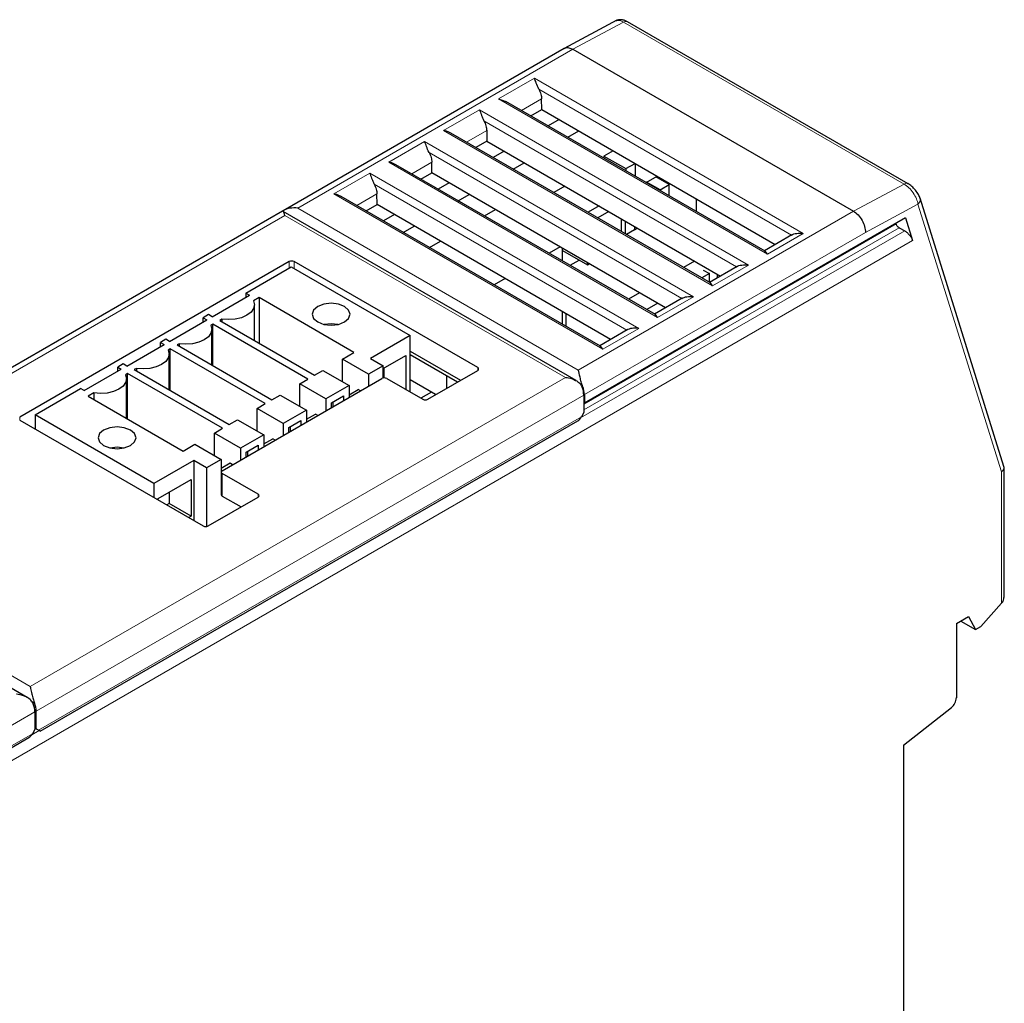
# Model space of a CAD drawing. Header units: millimetres. Extents: x 5 to 418, y 2 to 292.
# Tile 20 of 26: x 269 to 309, y 116 to 156. Entities that reach past the tile are written whole.
import ezdxf

# ---------------------------------------------------------------- set-up
doc = ezdxf.new("R2010")
doc.units = ezdxf.units.MM

msp = doc.modelspace()

# ---------------------------------------------------------------- linework, layer by layer
at = {"color": 7, "linetype": 'Continuous', "lineweight": 25}
for p, q in [((293.389, 155.905), (291.259, 154.762)), ((305.215, 149.271), (293.831, 155.843)), ((291.261, 154.763), (279.848, 148.174)), ((291.611, 154.728), (302.996, 148.156)), ((288.589, 152.712), (288.885, 152.611)), ((290.345, 152.282), (290.338, 152.711)), ((299.416, 146.532), (288.885, 152.611)), ((289.9, 152.026), (290.345, 152.282)), ((290.345, 152.282), (299.824, 146.81)), ((291.047, 151.877), (290.603, 151.62)), ((297.188, 145.247), (286.656, 151.327)), ((288.111, 151.426), (288.117, 150.997)), ((291.41, 151.154), (291.854, 151.411)), ((288.117, 150.997), (287.673, 150.74)), ((288.117, 150.997), (297.597, 145.524)), ((288.82, 150.591), (288.376, 150.334)), ((293.24, 150.611), (292.869, 150.396)), ((292.869, 150.396), (293.76, 149.882)), ((292.869, 150.396), (292.869, 150.312)), ((293.24, 150.611), (294.131, 150.096)), ((293.24, 150.611), (293.24, 150.611)), ((294.961, 143.961), (284.429, 150.041)), ((285.89, 149.711), (285.884, 150.14)), ((289.182, 149.868), (289.627, 150.125)), ((293.76, 149.882), (294.131, 150.096)), ((293.76, 149.882), (293.76, 149.797)), ((294.131, 150.096), (294.131, 150.096)), ((294.131, 150.096), (294.131, 149.583)), ((285.445, 149.454), (285.89, 149.711)), ((295.37, 144.238), (285.89, 149.711)), ((294.578, 149.325), (295.023, 149.582)), ((295.517, 149.239), (294.973, 149.553)), ((286.593, 149.305), (286.148, 149.048)), ((291.285, 149.168), (290.841, 148.911)), ((295.146, 149.024), (294.601, 149.339)), ((295.146, 149.024), (295.517, 149.239)), ((295.517, 148.783), (295.517, 149.239)), ((292.734, 142.675), (282.201, 148.755)), ((283.662, 148.425), (283.656, 148.854)), ((286.955, 148.583), (287.4, 148.839)), ((295.146, 149.024), (295.122, 149.011)), ((295.146, 148.997), (295.146, 149.024)), ((296.606, 148.668), (296.606, 148.154)), ((309.101, 137.798), (305.698, 148.685)), ((283.218, 148.168), (283.662, 148.425)), ((293.142, 142.952), (283.662, 148.425)), ((292.671, 148.368), (292.227, 148.111)), ((279.823, 148.16), (257.599, 135.33)), ((291.741, 141.279), (279.846, 148.146)), ((284.365, 148.019), (283.921, 147.762)), ((288.019, 147.968), (288.464, 148.225)), ((305.11, 147.891), (292.077, 140.367)), ((293.067, 148.139), (292.623, 147.882)), ((305.11, 147.891), (305.398, 146.971)), ((284.728, 147.297), (285.172, 147.553)), ((293.587, 147.326), (293.587, 147.839)), ((293.735, 147.753), (293.735, 147.24)), ((294.106, 147.539), (294.106, 147.396)), ((294.106, 147.396), (294.231, 147.467)), ((304.723, 147.639), (304.715, 147.663)), ((304.852, 147.485), (305.075, 147.356)), ((294.106, 147.396), (293.786, 147.211)), ((293.809, 147.21), (293.797, 147.217)), ((293.809, 147.21), (293.799, 147.203)), ((293.809, 147.197), (293.809, 147.21)), ((300.501, 147.201), (299.38, 146.553)), ((285.792, 146.682), (286.237, 146.939)), ((291.087, 146.71), (290.643, 146.454)), ((291.186, 146.14), (291.186, 146.653)), ((291.186, 146.567), (292.201, 145.981)), ((299.503, 146.411), (299.416, 146.532)), ((280.099, 146.111), (269.16, 139.796)), ((278.333, 144.831), (280.177, 145.895)), ((280.177, 145.895), (285.003, 143.109)), ((287.746, 141.81), (280.297, 146.111)), ((291.497, 145.96), (291.867, 146.174)), ((292.201, 145.981), (292.201, 146.068)), ((292.201, 145.981), (292.276, 146.024)), ((296.545, 146.131), (296.1, 145.875)), ((298.274, 145.915), (297.152, 145.267)), ((297.151, 145.624), (296.843, 145.446)), ((296.903, 145.767), (297.151, 145.624)), ((297.151, 145.268), (297.151, 145.624)), ((297.472, 145.452), (297.472, 145.596)), ((288.86, 145.425), (288.415, 145.168)), ((297.275, 145.125), (297.188, 145.246)), ((276.972, 143.873), (278.482, 144.745)), ((278.333, 144.831), (278.482, 144.745)), ((278.333, 144.831), (278.333, 144.659)), ((278.872, 144.648), (278.647, 144.518)), ((282.726, 142.423), (278.872, 144.648)), ((278.872, 144.648), (278.872, 142.805)), ((294.318, 144.846), (293.873, 144.589)), ((278.687, 142.912), (278.687, 144.353)), ((295.06, 144.417), (294.615, 144.16)), ((296.046, 144.629), (294.925, 143.982)), ((276.823, 143.959), (276.601, 143.831)), ((276.972, 143.873), (276.823, 143.959)), ((291.186, 143.568), (291.186, 144.082)), ((291.335, 143.483), (291.335, 143.996)), ((295.048, 143.84), (294.961, 143.96)), ((275.239, 142.873), (276.749, 143.745)), ((276.601, 143.831), (276.749, 143.745)), ((276.601, 143.659), (276.601, 143.831)), ((277.004, 143.569), (276.915, 143.518)), ((280.857, 141.345), (277.004, 143.569)), ((277.004, 141.883), (277.004, 143.569)), ((277.365, 143.778), (277.276, 143.726)), ((277.276, 143.726), (281.13, 141.502)), ((277.365, 143.778), (277.365, 143.675)), ((276.955, 141.912), (276.955, 143.353)), ((285.003, 143.109), (283.392, 142.179)), ((285.003, 140.822), (285.003, 143.109)), ((293.818, 143.343), (292.698, 142.696)), ((273.507, 141.873), (275.017, 142.745)), ((275.091, 142.959), (274.868, 142.831)), ((274.868, 142.831), (275.017, 142.745)), ((274.868, 142.659), (274.868, 142.831)), ((275.239, 142.873), (275.091, 142.959)), ((275.633, 142.778), (275.544, 142.726)), ((275.544, 142.726), (279.397, 140.502)), ((275.633, 142.778), (275.633, 142.675)), ((292.821, 142.554), (292.734, 142.674)), ((275.272, 142.569), (275.182, 142.518)), ((275.222, 140.912), (275.222, 142.353)), ((279.125, 140.345), (275.272, 142.569)), ((275.272, 140.883), (275.272, 142.569)), ((282.256, 142.152), (282.726, 142.423)), ((283.911, 141.765), (284.827, 142.293)), ((284.827, 142.293), (284.827, 140.923)), ((285.003, 142.479), (287.053, 141.296)), ((285.003, 142.336), (286.929, 141.224)), ((273.359, 141.959), (273.136, 141.83)), ((273.507, 141.873), (273.359, 141.959)), ((283.32, 141.538), (282.256, 142.152)), ((282.256, 141.238), (282.256, 142.152)), ((283.911, 141.879), (283.32, 141.538)), ((283.392, 142.179), (283.911, 141.879)), ((283.911, 141.386), (283.911, 141.879)), ((271.775, 140.873), (273.284, 141.745)), ((273.136, 141.83), (273.284, 141.745)), ((273.136, 141.659), (273.136, 141.83)), ((273.539, 141.569), (273.45, 141.518)), ((277.393, 139.344), (273.539, 141.569)), ((273.539, 139.726), (273.539, 141.569)), ((273.901, 141.778), (273.811, 141.726)), ((273.811, 141.726), (277.665, 139.502)), ((273.901, 141.778), (273.901, 141.675)), ((281.13, 141.502), (281.464, 141.695)), ((281.464, 141.695), (282.528, 141.08)), ((283.32, 141.538), (283.32, 141.055)), ((283.936, 141.779), (283.936, 141.39)), ((285.717, 140.524), (287.746, 141.696)), ((286.484, 141.481), (286.484, 140.967)), ((273.49, 139.754), (273.49, 141.353)), ((277.376, 137.624), (283.86, 141.367)), ((280.523, 141.152), (280.857, 141.345)), ((281.588, 140.537), (280.523, 141.152)), ((280.523, 140.237), (280.523, 141.152)), ((282.528, 141.08), (281.588, 140.537)), ((282.528, 141.08), (282.528, 140.598)), ((284.058, 141.367), (285.519, 140.524)), ((286.037, 140.71), (285.003, 141.307)), ((269.782, 139.895), (271.626, 140.959)), ((271.775, 140.873), (271.626, 140.959)), ((272.168, 140.778), (271.943, 140.648)), ((272.168, 140.778), (272.168, 140.517)), ((279.397, 140.502), (279.731, 140.695)), ((279.731, 140.695), (280.796, 140.08)), ((281.81, 140.38), (282.305, 140.666)), ((282.305, 140.666), (282.305, 140.469)), ((282.528, 140.709), (282.899, 140.923)), ((282.995, 140.868), (282.899, 140.923)), ((285.865, 140.809), (285.445, 140.567)), ((292.052, 140.696), (292.052, 139.981)), ((292.077, 140.71), (292.077, 140.367)), ((271.943, 140.648), (275.797, 138.423)), ((278.791, 140.152), (279.125, 140.345)), ((281.588, 140.537), (281.588, 140.055)), ((281.81, 140.184), (281.81, 140.38)), ((281.885, 140.227), (281.885, 140.423)), ((292.052, 140.381), (292.077, 140.367)), ((274.608, 137.109), (269.782, 139.895)), ((269.782, 139.895), (269.782, 139.322)), ((279.855, 139.537), (278.791, 140.152)), ((278.791, 139.237), (278.791, 140.152)), ((280.796, 140.08), (279.855, 139.537)), ((280.796, 140.08), (280.796, 139.598)), ((280.796, 139.709), (281.167, 139.923)), ((281.263, 139.868), (281.167, 139.923)), ((292.052, 139.981), (291.953, 139.81)), ((269.16, 139.681), (276.609, 135.381)), ((269.988, 127.059), (291.805, 139.653)), ((277.665, 139.502), (277.999, 139.694)), ((277.999, 139.694), (279.063, 139.08)), ((279.855, 139.537), (279.855, 139.055)), ((280.078, 139.38), (280.573, 139.666)), ((280.573, 139.666), (280.573, 139.469)), ((277.059, 139.152), (277.393, 139.344)), ((278.123, 138.537), (277.059, 139.152)), ((277.059, 138.237), (277.059, 139.152)), ((279.063, 139.08), (278.123, 138.537)), ((279.063, 139.08), (279.063, 138.598)), ((280.078, 139.184), (280.078, 139.38)), ((280.152, 139.226), (280.152, 139.423)), ((275.796, 138.423), (276.267, 138.694)), ((276.267, 138.694), (277.331, 138.08)), ((278.345, 138.38), (278.84, 138.666)), ((278.84, 138.666), (278.84, 138.469)), ((279.063, 138.709), (279.434, 138.923)), ((279.53, 138.867), (279.434, 138.923)), ((278.123, 138.537), (278.123, 138.055)), ((278.345, 138.183), (278.345, 138.38)), ((278.42, 138.226), (278.42, 138.423)), ((276.22, 138.039), (274.608, 137.109)), ((276.739, 137.739), (276.22, 138.039)), ((276.22, 138.039), (276.22, 135.606)), ((277.331, 138.08), (276.739, 137.739)), ((277.331, 138.08), (277.331, 137.223)), ((277.702, 137.923), (277.331, 137.708)), ((277.798, 137.867), (277.702, 137.923)), ((276.739, 137.739), (276.739, 135.359)), ((277.335, 137.567), (277.335, 136.652)), ((278.836, 136.667), (277.376, 137.51)), ((309.108, 132.48), (309.108, 137.765)), ((274.608, 137.109), (274.608, 136.536)), ((274.784, 136.495), (276.121, 137.267)), ((276.121, 137.267), (276.121, 135.781)), ((277.335, 137.225), (277.331, 137.223)), ((275.23, 136.753), (275.23, 136.295)), ((274.784, 136.434), (274.784, 136.495)), ((275.23, 136.295), (275.127, 136.236)), ((276.121, 135.781), (275.23, 136.295)), ((276.807, 135.381), (278.836, 136.552)), ((277.376, 136.595), (278.143, 136.152)), ((276.121, 135.781), (276.018, 135.722)), ((269.467, 128.421), (257.57, 135.289)), ((309.005, 132.245), (308.164, 131.306)), ((307.174, 131.42), (307.669, 131.706)), ((307.352, 131.523), (307.946, 131.18)), ((307.669, 131.706), (307.946, 131.18)), ((307.174, 131.42), (307.174, 128.412)), ((307.946, 131.18), (308.164, 131.306)), ((269.828, 127.151), (269.828, 127.866)), ((305.021, 126.491), (306.969, 128.012)), ((269.778, 127.837), (269.778, 127.123)), ((269.778, 127.123), (269.679, 126.951)), ((269.778, 127.18), (269.828, 127.151)), ((269.927, 127.094), (269.778, 127.18)), ((269.927, 127.094), (269.828, 127.151)), ((247.715, 114.2), (269.531, 126.794)), ((305.021, 126.491), (305.021, 113.859))]:
    msp.add_line(p, q, dxfattribs=at)
at = {"color": 7, "linetype": 'Continuous', "lineweight": 18}
for p, q in [((291.611, 154.728), (293.664, 155.831)), ((293.664, 155.831), (305.049, 149.259)), ((291.611, 154.728), (280.445, 148.282)), ((288.589, 152.712), (290.047, 153.553)), ((300.961, 147.253), (290.047, 153.553)), ((300.482, 147.189), (290.228, 153.109)), ((299.503, 146.411), (288.589, 152.712)), ((289.525, 152.242), (290.338, 152.711)), ((286.361, 151.426), (287.819, 152.268)), ((298.733, 145.967), (287.819, 152.268)), ((298.254, 145.904), (288, 151.823)), ((286.361, 151.426), (297.275, 145.125)), ((287.298, 150.956), (288.111, 151.426)), ((284.134, 150.14), (285.592, 150.982)), ((296.506, 144.681), (285.592, 150.982)), ((296.027, 144.618), (285.773, 150.537)), ((295.048, 143.84), (284.134, 150.14)), ((285.071, 149.67), (285.884, 150.14)), ((281.906, 148.854), (283.364, 149.696)), ((294.279, 143.395), (283.364, 149.696)), ((293.8, 143.332), (283.546, 149.251)), ((305.049, 149.259), (302.996, 148.156)), ((281.906, 148.854), (292.821, 142.554)), ((282.843, 148.385), (283.656, 148.854)), ((280.445, 148.282), (291.83, 141.71)), ((305.612, 148.437), (303.482, 147.294)), ((309.005, 137.579), (305.612, 148.437)), ((279.925, 147.982), (258.196, 135.438)), ((291.31, 141.41), (279.925, 147.982)), ((302.996, 148.156), (291.83, 141.71)), ((292.052, 140.324), (304.723, 147.639)), ((292.052, 140.095), (304.852, 147.485)), ((305.075, 147.356), (291.923, 139.764)), ((303.482, 147.294), (292.077, 140.71)), ((300.961, 147.253), (299.503, 146.411)), ((305.398, 146.971), (247.43, 113.507)), ((280.099, 145.85), (280.099, 146.111)), ((280.297, 146.111), (280.297, 145.826)), ((298.733, 145.967), (297.275, 145.125)), ((296.506, 144.681), (295.048, 143.84)), ((294.279, 143.395), (292.821, 142.554)), ((287.746, 141.696), (287.746, 141.81)), ((269.58, 128.866), (291.31, 141.41)), ((291.956, 141.066), (292.011, 141.034)), ((269.828, 127.866), (292.052, 140.696)), ((269.16, 139.796), (269.16, 139.681)), ((291.953, 139.81), (269.927, 127.094)), ((277.376, 137.51), (277.376, 136.595)), ((309.005, 132.245), (309.005, 137.579)), ((278.836, 136.552), (278.836, 136.667)), ((258.196, 135.438), (269.58, 128.866)), ((269.651, 128.253), (269.762, 128.19)), ((247.554, 115.007), (269.778, 127.837)), ((269.952, 127.08), (269.65, 126.905)), ((269.679, 126.951), (247.653, 114.236))]:
    msp.add_line(p, q, dxfattribs=at)
at = {"color": 7, "linetype": 'Continuous', "lineweight": 25, "flags": 128}
for points in [[(278.647, 144.518), (278.687, 144.361), (278.654, 144.203), (278.55, 144.056), (278.383, 143.93), (278.165, 143.834), (277.91, 143.774), (277.637, 143.755), (277.365, 143.778)], [(281.253, 144.288), (281.087, 144.144), (281.028, 143.973), (281.087, 143.803), (281.253, 143.659), (281.503, 143.563), (281.798, 143.529), (282.093, 143.563), (282.342, 143.659)], [(282.342, 143.659), (282.509, 143.803), (282.568, 143.973), (282.509, 144.144), (282.342, 144.288), (282.093, 144.384), (281.798, 144.418), (281.503, 144.384), (281.253, 144.288)], [(276.915, 143.518), (276.955, 143.361), (276.922, 143.203), (276.818, 143.056), (276.651, 142.93), (276.433, 142.834), (276.178, 142.774), (275.905, 142.755), (275.633, 142.778)], [(282.077, 143.559), (281.798, 143.589), (281.519, 143.559)], [(275.182, 142.518), (275.222, 142.361), (275.189, 142.203), (275.086, 142.056), (274.919, 141.93), (274.7, 141.834), (274.446, 141.774), (274.173, 141.755), (273.901, 141.778)], [(273.45, 141.518), (273.49, 141.361), (273.457, 141.203), (273.353, 141.056), (273.186, 140.93), (272.968, 140.833), (272.713, 140.774), (272.44, 140.755), (272.168, 140.778)], [(272.567, 139.273), (272.4, 139.129), (272.341, 138.959), (272.4, 138.789), (272.567, 138.644), (272.816, 138.548), (273.111, 138.514), (273.406, 138.548), (273.656, 138.644)], [(273.656, 138.644), (273.822, 138.789), (273.881, 138.959), (273.822, 139.129), (273.656, 139.273), (273.406, 139.369), (273.111, 139.403), (272.816, 139.369), (272.567, 139.273)], [(273.39, 138.544), (273.111, 138.574), (272.833, 138.544)]]:
    msp.add_lwpolyline(points, dxfattribs=at)
at = {"color": 7, "linetype": 'Continuous', "lineweight": 25}
for centre, radius, start, end in [((280.198, 145.919), 0.215, 62.6097, 117.3903), ((287.724, 141.753), 0.0611, 290.7834, 69.2166), ((283.959, 141.176), 0.215, 62.6097, 117.3903), ((291.141, 140.678), 0.911, 1.1082, 22.0212), ((291.166, 140.692), 0.911, 1.1082, 22.0212), ((285.618, 140.715), 0.215, 242.6097, 297.3903), ((277.398, 137.567), 0.0611, 110.7834, 249.2166), ((278.815, 136.61), 0.0611, 290.7834, 69.2166), ((277.405, 136.659), 0.0704, 185.6948, 245.6253), ((276.708, 135.572), 0.215, 242.6097, 297.3903), ((306.627, 128.44), 0.547, 308.6908, 357.0927), ((268.867, 127.82), 0.911, 1.1082, 22.0212), ((268.917, 127.848), 0.911, 1.1082, 22.0212)]:
    msp.add_arc(centre, radius, start, end, dxfattribs=at)
for centre, major_axis, ratio, start_param, end_param in [((291.805, 139.895), (0.148, 0.257), 0.577335, 3.92695, 4.71243), ((269.778, 127.18), (0.21, -0.121), 0.00007, 5.497828, 7.068624), ((269.531, 127.037), (0.148, 0.257), 0.577335, 3.92695, 4.71243)]:
    msp.add_ellipse(centre, major_axis=major_axis, ratio=ratio, start_param=start_param, end_param=end_param, dxfattribs=at)
for points, knots in [([(293.831, 155.843), (293.793, 155.862), (293.714, 155.902), (293.586, 155.929), (293.455, 155.927), (293.379, 155.895), (293.34, 155.879)], [0, 0, 0, 0, 0.2247981, 0.4687258, 0.7286986, 1, 1, 1, 1]), ([(291.265, 154.752), (291.274, 154.761), (291.317, 154.805), (291.442, 154.803), (291.555, 154.753), (291.611, 154.728)], [0, 0, 0, 0, 0.118781, 0.559391, 1, 1, 1, 1]), ([(290.228, 153.109), (290.183, 153.193), (290.152, 153.282), (290.096, 153.434), (290.071, 153.5), (290.047, 153.553)], [0, 0, 0, 0, 0.5, 0.5, 1, 1, 1, 1]), ([(290.228, 153.109), (290.261, 153.045), (290.289, 152.976), (290.327, 152.839), (290.337, 152.772), (290.338, 152.711)], [0, 0, 0, 0, 0.5, 0.5, 1, 1, 1, 1]), ([(287.819, 152.268), (287.844, 152.215), (287.868, 152.148), (287.911, 152.034), (287.926, 151.993), (287.959, 151.909), (287.978, 151.865), (288, 151.823)], [0, 0, 0, 0, 0.5, 0.5, 0.75, 0.75, 1, 1, 1, 1]), ([(288, 151.823), (288.034, 151.759), (288.062, 151.69), (288.1, 151.553), (288.11, 151.486), (288.111, 151.426)], [0, 0, 0, 0, 0.5, 0.5, 1, 1, 1, 1]), ([(286.654, 151.323), (286.636, 151.334), (286.547, 151.391), (286.444, 151.411), (286.361, 151.426)], [0, 0, 0, 0, 0.202866, 1, 1, 1, 1]), ([(285.773, 150.537), (285.728, 150.622), (285.697, 150.71), (285.641, 150.863), (285.616, 150.929), (285.592, 150.982)], [0, 0, 0, 0, 0.5, 0.5, 1, 1, 1, 1]), ([(285.773, 150.537), (285.807, 150.473), (285.835, 150.404), (285.873, 150.268), (285.883, 150.2), (285.884, 150.14)], [0, 0, 0, 0, 0.5, 0.5, 1, 1, 1, 1]), ([(284.426, 150.037), (284.408, 150.049), (284.32, 150.106), (284.216, 150.125), (284.134, 150.14)], [0, 0, 0, 0, 0.202866, 1, 1, 1, 1]), ([(283.364, 149.696), (283.389, 149.643), (283.413, 149.577), (283.456, 149.462), (283.471, 149.422), (283.505, 149.337), (283.523, 149.293), (283.546, 149.251)], [0, 0, 0, 0, 0.5, 0.5, 0.75, 0.75, 1, 1, 1, 1]), ([(283.546, 149.251), (283.579, 149.188), (283.607, 149.118), (283.645, 148.982), (283.655, 148.914), (283.656, 148.854)], [0, 0, 0, 0, 0.5, 0.5, 1, 1, 1, 1]), ([(305.703, 148.664), (305.682, 148.72), (305.64, 148.83), (305.515, 149.008), (305.363, 149.171), (305.257, 149.241), (305.205, 149.277)], [0, 0, 0, 0, 0.253222, 0.503143, 0.751559, 1, 1, 1, 1]), ([(282.199, 148.751), (282.181, 148.763), (282.093, 148.82), (281.989, 148.839), (281.906, 148.854)], [0, 0, 0, 0, 0.202866, 1, 1, 1, 1]), ([(280.445, 148.282), (280.34, 148.293), (280.234, 148.29), (280.034, 148.258), (279.94, 148.228), (279.866, 148.185)], [0, 0, 0, 0, 0.5, 0.5, 1, 1, 1, 1]), ([(279.925, 147.982), (279.925, 147.983), (279.905, 148.05), (279.871, 148.129), (279.831, 148.167), (279.805, 148.146), (279.8, 148.142)], [0, 0, 0, 0, 0.006987, 0.554632, 0.910757, 1, 1, 1, 1]), ([(302.996, 148.156), (303.06, 148.119), (303.125, 148.066), (303.244, 147.939), (303.298, 147.865), (303.388, 147.705), (303.424, 147.62), (303.471, 147.452), (303.483, 147.369), (303.482, 147.294)], [0, 0, 0, 0, 0.25, 0.25, 0.5, 0.5, 0.75, 0.75, 1, 1, 1, 1]), ([(304.852, 147.485), (304.829, 147.498), (304.798, 147.523), (304.748, 147.583), (304.73, 147.616), (304.723, 147.639)], [0, 0, 0, 0, 0.5, 0.5, 1, 1, 1, 1]), ([(300.483, 147.189), (300.506, 147.205), (300.537, 147.22), (300.609, 147.243), (300.65, 147.252), (300.776, 147.268), (300.869, 147.267), (300.961, 147.253)], [0, 0, 0, 0, 0.25, 0.25, 0.5, 0.5, 1, 1, 1, 1]), ([(305.075, 147.356), (305.104, 147.339), (305.137, 147.316), (305.205, 147.257), (305.24, 147.222), (305.303, 147.146), (305.331, 147.107), (305.374, 147.033), (305.389, 146.999), (305.398, 146.971)], [0, 0, 0, 0, 0.25, 0.25, 0.5, 0.5, 0.75, 0.75, 1, 1, 1, 1]), ([(298.255, 145.903), (298.278, 145.919), (298.31, 145.934), (298.382, 145.957), (298.422, 145.966), (298.549, 145.982), (298.642, 145.981), (298.733, 145.967)], [0, 0, 0, 0, 0.25, 0.25, 0.5, 0.5, 1, 1, 1, 1]), ([(296.028, 144.617), (296.051, 144.633), (296.083, 144.648), (296.155, 144.671), (296.195, 144.68), (296.322, 144.697), (296.414, 144.695), (296.506, 144.681)], [0, 0, 0, 0, 0.25, 0.25, 0.5, 0.5, 1, 1, 1, 1]), ([(294.279, 143.395), (294.187, 143.41), (294.094, 143.411), (293.925, 143.388), (293.847, 143.363), (293.8, 143.331)], [0, 0, 0, 0, 0.5, 0.5, 1, 1, 1, 1]), ([(292.011, 141.034), (291.986, 141.097), (291.967, 141.164), (291.932, 141.294), (291.917, 141.357), (291.876, 141.532), (291.853, 141.632), (291.83, 141.71)], [0, 0, 0, 0, 0.25, 0.25, 0.5, 0.5, 1, 1, 1, 1]), ([(291.31, 141.41), (291.311, 141.41), (291.354, 141.406), (291.495, 141.384), (291.699, 141.315), (291.894, 141.184), (291.957, 141.071), (291.986, 141.02)], [0, 0, 0, 0, 0.005392, 0.158986, 0.523434, 0.782178, 1, 1, 1, 1]), ([(309.005, 137.579), (309.035, 137.608), (309.097, 137.667), (309.12, 137.75), (309.1, 137.789), (309.096, 137.796)], [0, 0, 0, 0, 0.432848, 0.899109, 1, 1, 1, 1]), ([(309.005, 132.245), (309.037, 132.286), (309.096, 132.362), (309.1, 132.444), (309.101, 132.481)], [0, 0, 0, 0, 0.5482258, 1, 1, 1, 1]), ([(269.58, 128.866), (269.581, 128.865), (269.588, 128.84), (269.612, 128.751), (269.651, 128.586), (269.7, 128.371), (269.742, 128.247), (269.762, 128.19)], [0, 0, 0, 0, 0.005392, 0.158986, 0.523434, 0.782178, 1, 1, 1, 1]), ([(269.712, 128.161), (269.683, 128.213), (269.62, 128.325), (269.425, 128.456), (269.222, 128.526), (269.08, 128.547), (269.037, 128.552), (269.036, 128.552)], [0, 0, 0, 0, 0.217822, 0.476566, 0.841014, 0.994608, 1, 1, 1, 1])]:
    msp.add_open_spline(points, degree=3, knots=knots, dxfattribs=at)
at = {"color": 7, "linetype": 'Continuous', "lineweight": 18}
for points, knots in [([(293.664, 155.831), (293.59, 155.866), (293.462, 155.926), (293.381, 155.885), (293.347, 155.868)], [0, 0, 0, 0, 0.580453, 1, 1, 1, 1]), ([(293.828, 155.839), (293.816, 155.846), (293.789, 155.864), (293.73, 155.86), (293.686, 155.84), (293.664, 155.831)], [0, 0, 0, 0, 0.276356, 0.646867, 1, 1, 1, 1]), ([(305.202, 149.272), (305.194, 149.277), (305.169, 149.292), (305.115, 149.287), (305.07, 149.268), (305.049, 149.259)], [0, 0, 0, 0, 0.215171, 0.617009, 1, 1, 1, 1]), ([(305.612, 148.437), (305.594, 148.575), (305.526, 148.742), (305.37, 148.971), (305.31, 149.043), (305.183, 149.168), (305.115, 149.221), (305.049, 149.259)], [0, 0, 0, 0, 0.5, 0.5, 0.75, 0.75, 1, 1, 1, 1]), ([(305.694, 148.662), (305.7, 148.645), (305.714, 148.599), (305.682, 148.516), (305.635, 148.463), (305.612, 148.437)], [0, 0, 0, 0, 0.239042, 0.634341, 1, 1, 1, 1])]:
    msp.add_open_spline(points, degree=3, knots=knots, dxfattribs=at)

doc.saveas('drawing.dxf')
